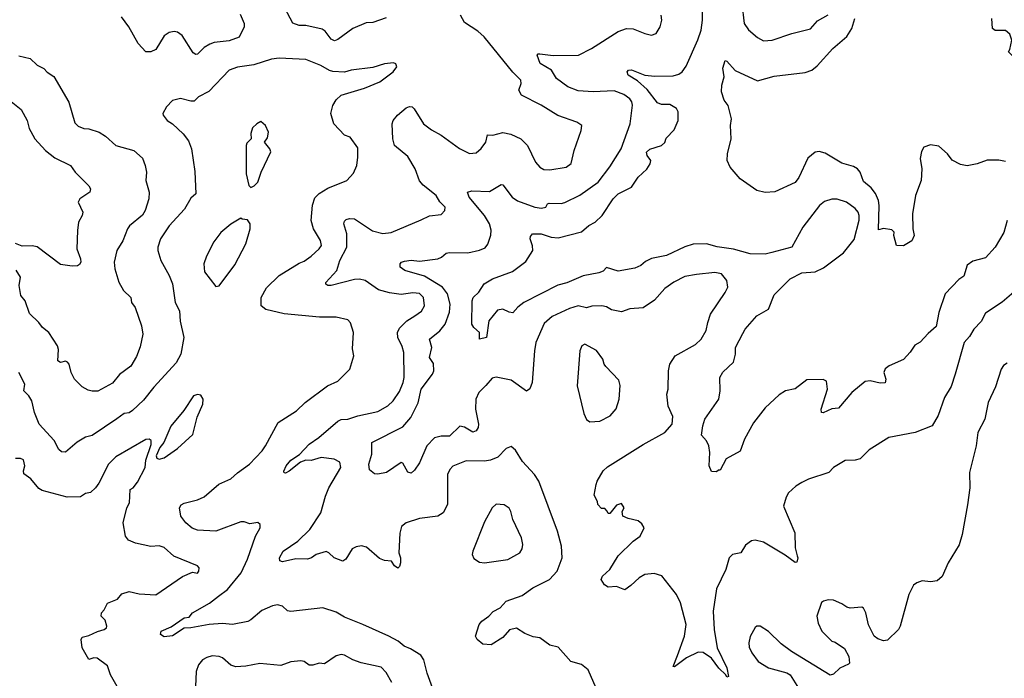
# Model space of a CAD drawing. Extents: x 1933546 to 2138868, y 524910 to 667279.
# Tile 61 of 256: x 1967430 to 1973328, y 558884 to 562828. Entities that reach past the tile are written whole.
import ezdxf

# ---------------------------------------------------------------- set-up
doc = ezdxf.new("R2010")
doc.units = 0

msp = doc.modelspace()

# ---------------------------------------------------------------- linework, layer by layer
at = {"layer": '0CON10XD'}
for points in [[(1969625, 562839.2), (1969545, 562811.5), (1969505, 562809.5), (1969424.7, 562775.3), (1969335, 562708.6), (1969315, 562701.9), (1969295, 562712), (1969260, 562760), (1969241.7, 562771.7), (1969145, 562793.8), (1969105, 562793.4), (1969066.2, 562806.2), (1968999.7, 562929.7)], [(1973344.3, 561625.7), (1973325.8, 561554.2), (1973273.8, 561465), (1973215, 561402), (1973139.1, 561380.9), (1973105, 561358), (1973085, 561292), (1973055, 561272), (1972974.2, 561185), (1972935.6, 561075), (1972918.9, 560991.1), (1972871.1, 560948.9), (1972825, 560896.7), (1972791.7, 560878.3), (1972765, 560837.5), (1972725, 560793.3), (1972637.5, 560755), (1972613.6, 560736.4), (1972606.2, 560715), (1972618, 560675), (1972615, 560652.5), (1972585, 560650), (1972525, 560664.3), (1972495, 560660.8), (1972414.6, 560595.4), (1972335, 560502), (1972295, 560498.1), (1972242.5, 560472.5), (1972233.8, 560475), (1972230, 560495), (1972269.2, 560615), (1972263.6, 560663.6), (1972243.3, 560673.3), (1972145, 560670), (1972075, 560616.2), (1972017.5, 560605), (1971979.8, 560580.2), (1971895.8, 560504.2), (1971825.7, 560414.3), (1971772.2, 560315), (1971745, 560243.3), (1971662.3, 560197.7), (1971625, 560130), (1971615, 560130), (1971605, 560120), (1971575, 560122.5), (1971560, 560155), (1971563.8, 560235), (1971558, 560275), (1971544, 560305), (1971515, 560340), (1971522.1, 560395), (1971535, 560436), (1971617.7, 560555), (1971626.9, 560605), (1971623.3, 560685), (1971642.9, 560717.1), (1971705, 560776.2), (1971717.8, 560825), (1971718.6, 560865), (1971761.1, 560948.9), (1971775.7, 560975), (1971845, 561054), (1971916.2, 561095), (1971950.2, 561179.8), (1972045, 561275.6), (1972115, 561311.9), (1972195, 561318.5), (1972245, 561341.5), (1972365, 561430.6), (1972428.1, 561511.9), (1972458, 561628), (1972459.5, 561655), (1972453.1, 561675), (1972435, 561697.1), (1972383.3, 561735), (1972327.3, 561752.7), (1972295, 561752.5), (1972250.9, 561739.1), (1972220.8, 561715), (1972121.4, 561585), (1972055, 561466.2), (1971936.4, 561433.6), (1971896.4, 561423.6), (1971805, 561425.6), (1971706.8, 561453.2), (1971607.8, 561467.8), (1971545, 561486.2), (1971465, 561483.8), (1971415, 561467.3), (1971305, 561414.6), (1971215, 561398.1), (1971179.4, 561380.6), (1971151.2, 561355), (1971115, 561340), (1971015, 561322), (1970945, 561343.3), (1970925, 561321.2), (1970899.1, 561310.9), (1970805, 561293.3), (1970708.1, 561251.9), (1970652.7, 561237.2), (1970450, 561135), (1970414, 561106), (1970385, 561072), (1970363, 561077), (1970323.4, 561093.4), (1970292.6, 561087.4), (1970240.6, 561025), (1970225.5, 560925), (1970184.1, 560914.1), (1970183.8, 560955), (1970150, 560985), (1970138.8, 561005), (1970140, 561145), (1970145.9, 561164.1), (1970180, 561195), (1970212, 561245), (1970262, 561275), (1970381.1, 561318.9), (1970460.9, 561379.1), (1970504.5, 561445), (1970502.7, 561472.7), (1970487.5, 561515), (1970489.7, 561530.3), (1970501.2, 561545), (1970554.6, 561545.4), (1970614.5, 561524.5), (1970655, 561521.8), (1970795, 561556.7), (1970840, 561595), (1970876.9, 561615), (1970920, 561655), (1970984.8, 561755.2), (1971015, 561785.4), (1971095.3, 561824.7), (1971135, 561885.6), (1971187.3, 561932.7), (1971206.8, 561965), (1971210, 561985), (1971188.1, 562015), (1971185.6, 562035), (1971205, 562052.1), (1971275.5, 562074.5), (1971295, 562092.5), (1971302.7, 562117.3), (1971351.1, 562168.9), (1971374.2, 562225), (1971373.8, 562275), (1971365, 562296.7), (1971325, 562319.4), (1971275, 562320.4), (1971249.9, 562329.9), (1971189.2, 562409.2), (1971130.6, 562460.6), (1971075.8, 562495), (1971068.8, 562515), (1971077.5, 562525), (1971095, 562527.8), (1971175, 562496.4), (1971235, 562489.1), (1971345, 562491.8), (1971378.4, 562501.6), (1971398.6, 562515), (1971421.5, 562548.5), (1971492.6, 562707.4), (1971511.3, 562765), (1971520, 562825), (1971521.1, 562925)], [(1971755.4, 562925.4), (1971770, 562805), (1971795, 562767.1), (1971850.2, 562720.2), (1971885, 562700.6), (1971936.7, 562705), (1972054.6, 562745.4), (1972166.9, 562773.1), (1972208.9, 562821.1), (1972272.6, 562857.4)], [(1968750.8, 562860.8), (1968773.8, 562805), (1968773.8, 562785), (1968745, 562723.8), (1968685, 562700.4), (1968595, 562690.5), (1968568, 562682), (1968535, 562660.6), (1968495, 562621.4), (1968485, 562618.6), (1968469.8, 562629.8), (1968403.8, 562733.8), (1968375, 562753.1), (1968355, 562757.1), (1968325, 562750.8), (1968295, 562730.8), (1968245, 562650), (1968215, 562636), (1968185.9, 562635.9), (1968140, 562685), (1968083.3, 562785), (1968040, 562845)], [(1970882.5, 558825), (1970834.3, 558935), (1970795, 558966.8), (1970731.1, 558985), (1970655, 559069.2), (1970605, 559081.2), (1970545.6, 559125.6), (1970505, 559131.2), (1970455, 559151.2), (1970405, 559183.3), (1970365, 559173.8), (1970325, 559128), (1970255, 559083.3), (1970205, 559087.5), (1970170, 559115), (1970160, 559135), (1970183.3, 559205), (1970197.5, 559225), (1970239.4, 559255), (1970266.1, 559283.9), (1970308.1, 559305), (1970344.6, 559345.4), (1970440.4, 559379.6), (1970504, 559425), (1970604.5, 559475.5), (1970650, 559525), (1970679.1, 559605), (1970676.2, 559675), (1970651.9, 559765), (1970540, 560065), (1970514.3, 560104.3), (1970441.7, 560181.7), (1970400.3, 560250.3), (1970375, 560271.2), (1970345, 560259.2), (1970295, 560206.9), (1970249.6, 560190.4), (1970215, 560184.6), (1970105, 560186.5), (1970025, 560154.2), (1970006.4, 560133.6), (1969993.3, 560105), (1969993.1, 559925), (1969966.3, 559873.7), (1969934.2, 559854.2), (1969825, 559840), (1969745, 559814.3), (1969716.4, 559793.6), (1969706.4, 559753.6), (1969702, 559635), (1969711.2, 559605), (1969712, 559575), (1969705, 559552.5), (1969695, 559542.5), (1969675, 559556.7), (1969657.5, 559585), (1969615, 559588.6), (1969585, 559600.8), (1969508, 559668), (1969477.4, 559677.4), (1969445, 559671.1), (1969422.1, 559657.9), (1969383, 559597), (1969365, 559584.2), (1969314.7, 559604.7), (1969282, 559635), (1969265, 559642.5), (1969205, 559625.8), (1969178.8, 559605), (1969155, 559597.8), (1969085, 559599.4), (1969005, 559581.2), (1968987.5, 559587.5), (1968986.2, 559605), (1969008.1, 559645), (1969095.8, 559704.2), (1969167.1, 559775), (1969233.1, 559875), (1969261.4, 559975), (1969282.2, 560025), (1969353.1, 560145), (1969348.3, 560178.3), (1969314.6, 560195.4), (1969235, 560205.4), (1969175, 560188), (1969145, 560189.2), (1969112.9, 560177.1), (1969045, 560123.3), (1969022.5, 560112.5), (1969014.2, 560114.2), (1969013.1, 560123.1), (1969026.9, 560155), (1969055, 560190.6), (1969106.2, 560223.8), (1969164.7, 560285.3), (1969221.9, 560325), (1969335, 560423.5), (1969355, 560432.9), (1969395.9, 560435.9), (1969455, 560455.5), (1969575, 560480.5), (1969635, 560515.6), (1969667.8, 560545), (1969705, 560600.8), (1969727.2, 560655), (1969732.8, 560685), (1969731.5, 560835), (1969721.5, 560871.5), (1969695.6, 560925), (1969692.9, 560955), (1969705, 560981.2), (1969749.2, 561025), (1969796.2, 561053.8), (1969836.9, 561083.1), (1969854.5, 561115), (1969849.1, 561165), (1969825, 561188.5), (1969785, 561192.7), (1969715, 561182.1), (1969645, 561191.5), (1969579.3, 561209.3), (1969498.6, 561265), (1969465, 561273.9), (1969435, 561271.8), (1969295, 561236.4), (1969275, 561235.8), (1969264.4, 561244.4), (1969264.3, 561254.3), (1969330.4, 561325), (1969348.4, 561385), (1969390, 561465), (1969390, 561545), (1969371.8, 561605), (1969375, 561622), (1969385, 561631.5), (1969405, 561637.2), (1969435, 561634.5), (1969544.1, 561564.1), (1969605, 561547.5), (1969655, 561553.1), (1969835, 561629.4), (1969885, 561652.9), (1969955, 561662), (1969975.8, 561685), (1969978.1, 561705), (1969947.3, 561737.3), (1969925, 561774.4), (1969846.8, 561836.8), (1969825, 561862.2), (1969798.5, 561935), (1969755, 562009.4), (1969675.4, 562075), (1969666, 562115), (1969661.1, 562205), (1969667.1, 562225), (1969692.5, 562255), (1969745, 562300), (1969765, 562307.7), (1969781.2, 562305), (1969793.8, 562293.8), (1969849.2, 562205), (1969897.4, 562167.4), (1969955, 562137.1), (1970065.5, 562055.5), (1970125, 562025.7), (1970165, 562030.8), (1970194.5, 562055.5), (1970221.9, 562095), (1970231.9, 562138.1), (1970265, 562135.6), (1970325, 562151.4), (1970371.7, 562141.7), (1970431.2, 562115), (1970472, 562075), (1970520, 561975), (1970545, 561943.8), (1970570.3, 561930.3), (1970605, 561928.6), (1970702.5, 561945), (1970732.9, 561967.1), (1970751.4, 562045), (1970794, 562165), (1970796.7, 562195), (1970766.7, 562215), (1970653.1, 562253.1), (1970554.6, 562315), (1970435.2, 562375.2), (1970420.7, 562405), (1970434.6, 562445), (1970431.1, 562465), (1970385, 562512.9), (1970213.1, 562725), (1970175, 562758.9), (1970095, 562810), (1970070.6, 562855)], [(1970223.1, 560636.9), (1970179.4, 560595), (1970162.7, 560555), (1970160.9, 560495), (1970177.8, 560405), (1970175.4, 560384.6), (1970165, 560366), (1970145, 560358.1), (1970095, 560387.8), (1970067, 560393), (1970005, 560332.7), (1969955, 560333.5), (1969915, 560324.4), (1969868.9, 560275), (1969825, 560174.2), (1969795, 560129.2), (1969775, 560112), (1969755, 560118.8), (1969725, 560172.5), (1969715.9, 560175.9), (1969628, 560115), (1969575, 560106.7), (1969555, 560107.5), (1969525, 560132.5), (1969521.1, 560165), (1969540, 560225), (1969540, 560295), (1969725, 560388.9), (1969773.6, 560446.3), (1969816, 560534), (1969835.9, 560614.1), (1969903.6, 560705), (1969911.5, 560725), (1969907.9, 560767.9), (1969884.6, 560805), (1969899.4, 560865), (1969884.5, 560915), (1969947.5, 560965), (1969979.1, 561005), (1970005, 561076.7), (1970008.5, 561125), (1969993.1, 561185), (1969962.1, 561225), (1969855, 561292.4), (1969736.7, 561325), (1969710, 561345), (1969710, 561365), (1969717.5, 561375), (1969735, 561382), (1969775, 561387.8), (1969825, 561381.1), (1969933.8, 561396.2), (1969956.2, 561405), (1969985, 561428.8), (1970005, 561434), (1970115, 561431.4), (1970185, 561447.1), (1970218, 561462), (1970235, 561483.3), (1970252.3, 561537.7), (1970255, 561567.5), (1970243.3, 561605), (1970214.1, 561654.1), (1970123.3, 561765), (1970113.3, 561795), (1970137.6, 561802.4), (1970245, 561798.9), (1970315, 561840.8), (1970325, 561839.2), (1970380.6, 561765), (1970412.1, 561742.1), (1970515, 561704.4), (1970555, 561699.4), (1970581.2, 561705), (1970592.5, 561725), (1970601.8, 561728.2), (1970673.2, 561726.8), (1970695, 561732.5), (1970785, 561777.5), (1970895.3, 561854.7), (1970965, 561946), (1971033.8, 562055), (1971086.2, 562205), (1971100.7, 562315), (1971097.3, 562335), (1971085, 562354.5), (1971049.1, 562379.1), (1970991.9, 562401.9), (1970865.3, 562395.3), (1970775, 562401.3), (1970712.5, 562425), (1970645, 562475.5), (1970615.3, 562525.3), (1970547.5, 562565), (1970530, 562615), (1970535, 562622.5), (1970545, 562623.3), (1970625, 562613.3), (1970777.5, 562615), (1970855.5, 562654.5), (1971015, 562757.1), (1971065, 562775.7), (1971105, 562772.5), (1971174.4, 562744.4), (1971215, 562736), (1971243.3, 562745), (1971265.8, 562785), (1971275.7, 562824.3), (1971271.9, 562855)], [(1973917.5, 562885), (1973917.5, 562825), (1973883.3, 562765), (1973843.9, 562736.1), (1973825, 562731.2), (1973695, 562733.8), (1973665, 562762.5), (1973625, 562753.3), (1973603.6, 562756.4), (1973540.7, 562699.3), (1973505, 562683.3), (1973455, 562680), (1973405, 562620), (1973375, 562612.5), (1973352.5, 562635), (1973361.7, 562648.3), (1973373.8, 562705), (1973360.7, 562740.7), (1973335, 562762.5), (1973274, 562764), (1973256.7, 562775), (1973252.5, 562835)], [(1973335, 561978), (1973295, 561986), (1973225, 561986), (1973165, 561963.8), (1973105, 561953.3), (1973065, 561961.2), (1973015.9, 561985.9), (1972988, 562025), (1972935, 562069.4), (1972885, 562078.1), (1972845, 562063.8), (1972831.7, 562038.3), (1972823.6, 561996.4), (1972834.5, 561934.5), (1972830.4, 561865), (1972796.2, 561775), (1972777.8, 561665), (1972780, 561575), (1972787.1, 561535), (1972775, 561503.8), (1972725, 561472.5), (1972682.5, 561475), (1972666.7, 561535), (1972667.5, 561555), (1972655, 561570), (1972605, 561577.5), (1972575, 561570), (1972577.5, 561715), (1972574.5, 561745), (1972556.9, 561786.9), (1972531.2, 561821.2), (1972485, 561858.1), (1972465.5, 561915), (1972449.4, 561935), (1972425, 561949.1), (1972355, 561968.5), (1972255, 562028.9), (1972219.1, 562039.1), (1972195, 562034.4), (1972151.2, 561998.8), (1972098.1, 561881.9), (1972075, 561852.9), (1971953.2, 561796.8), (1971895, 561793.8), (1971845, 561804), (1971745, 561874.6), (1971685.4, 561945), (1971667.7, 561985), (1971670.9, 562025), (1971691.8, 562115), (1971687.9, 562195), (1971693.2, 562235), (1971673.2, 562313.2), (1971650.4, 562345), (1971634.3, 562395), (1971635.3, 562434.7), (1971649.1, 562485), (1971642.2, 562537.8), (1971655, 562582.5), (1971665, 562580), (1971715, 562524.3), (1971850.6, 562460.6), (1971949.4, 562489.4), (1972135, 562511.1), (1972175, 562525.7), (1972208, 562552), (1972300, 562655), (1972385, 562726.4), (1972415.4, 562775), (1972432.5, 562835)], [(1967425, 562610.5), (1967492.5, 562595), (1967535, 562554.7), (1967575, 562535.4), (1967595, 562512.7), (1967635, 562487.1), (1967725, 562333.8), (1967760.7, 562210.7), (1967780.3, 562190.3), (1967814.2, 562175.8), (1967845, 562174.5), (1967906.2, 562155), (1967945, 562130), (1968005, 562074.2), (1968113.6, 562043.6), (1968165, 561997.5), (1968181.4, 561955), (1968189.2, 561915), (1968186, 561865), (1968205.8, 561795), (1968204.4, 561755), (1968180.9, 561685), (1968165, 561656.5), (1968087.4, 561592.6), (1968075.7, 561575), (1968047.2, 561502.8), (1968012.2, 561445), (1967996.5, 561375), (1968000, 561335), (1968022.9, 561255), (1968051.9, 561205), (1968095.6, 561165), (1968100.6, 561135), (1968121.4, 561105), (1968160.6, 560995), (1968167.5, 560945), (1968151.3, 560868.7), (1968128.9, 560811.1), (1968095, 560753.1), (1968027, 560703), (1967985, 560650.6), (1967897.9, 560602.1), (1967865, 560602.2), (1967839.7, 560609.7), (1967805, 560630), (1967758, 560675), (1967737.5, 560715), (1967725.8, 560765), (1967717, 560777), (1967705, 560782), (1967675, 560774.5), (1967659.4, 560785), (1967663, 560853), (1967655.8, 560875), (1967604, 560955), (1967566.2, 560985), (1967543.8, 561015), (1967487.9, 561067.9), (1967461.9, 561145), (1967437.1, 561175), (1967426.2, 561235), (1967434, 561285), (1967408.7, 561328.7)], [(1969911.4, 558805), (1969870.6, 558915), (1969850, 558995), (1969832.1, 559022.1), (1969770.5, 559060.5), (1969733.3, 559075), (1969697.5, 559105), (1969641.2, 559135), (1969485.8, 559205.8), (1969375, 559250.6), (1969325, 559280), (1969245, 559306), (1969055, 559284.2), (1969035, 559288), (1969003.3, 559315), (1968975, 559324.2), (1968945, 559317.8), (1968880.9, 559289.1), (1968815, 559232.9), (1968796.3, 559223.7), (1968705, 559206.4), (1968645, 559210.9), (1968565, 559206.2), (1968455, 559185.5), (1968415, 559184.3), (1968345, 559137.5), (1968295, 559132.5), (1968272.5, 559145), (1968276.7, 559165), (1968338.2, 559191.8), (1968415, 559245.8), (1968445, 559250), (1968465.7, 559275), (1968567.4, 559332.6), (1968620, 559375), (1968675.6, 559415), (1968756.4, 559515), (1968795, 559596.2), (1968841.8, 559735), (1968870, 559785), (1968870, 559805), (1968855.8, 559815.8), (1968808.3, 559808.3), (1968775, 559820), (1968755, 559820), (1968604.6, 559765.4), (1968495, 559770.3), (1968462.8, 559782.8), (1968424.5, 559815), (1968395.5, 559855), (1968387.5, 559905), (1968397.9, 559922.1), (1968415, 559932.9), (1968495, 559951.9), (1968535, 559971.1), (1968623.8, 560046.2), (1968695, 560078.1), (1968735, 560114.4), (1968807.1, 560165), (1968881.9, 560245), (1968901.8, 560275), (1968978, 560415), (1969088, 560485), (1969140, 560535), (1969273.3, 560635), (1969335, 560663.3), (1969406.7, 560735), (1969431.2, 560815), (1969423.9, 560856.1), (1969428.8, 560955), (1969411.7, 561011.7), (1969395, 561031.2), (1969325.8, 561045.8), (1969225, 561045.7), (1969015, 561065.6), (1968905, 561093.1), (1968876, 561115), (1968875.6, 561165), (1968908.3, 561221.7), (1968985, 561296.7), (1969105, 561369.5), (1969135, 561382.5), (1969175, 561411.1), (1969224.2, 561455), (1969236.9, 561475), (1969232.7, 561505), (1969190, 561575), (1969175.4, 561625), (1969183.1, 561716.9), (1969198.9, 561761.1), (1969223.1, 561786.9), (1969275, 561818.9), (1969388.8, 561865), (1969430.5, 561909.5), (1969448.8, 561955), (1969456, 562005), (1969455, 562060), (1969410, 562125), (1969375, 562136.7), (1969312, 562205), (1969294, 562265), (1969305.9, 562314.1), (1969325, 562348), (1969355, 562375.8), (1969495, 562417.5), (1969587.5, 562455), (1969667.5, 562515), (1969690, 562545), (1969683, 562563), (1969669.3, 562569.3), (1969615, 562564), (1969545, 562542), (1969415, 562526.2), (1969375, 562514), (1969305, 562518), (1969285, 562522.5), (1969233.1, 562553.1), (1969145, 562589.2), (1968985, 562596.4), (1968938.3, 562591.7), (1968832.7, 562557.3), (1968735, 562543.8), (1968683.8, 562525), (1968562.4, 562397.6), (1968501.2, 562365), (1968475, 562340.8), (1968455, 562339.4), (1968394.2, 562355.8), (1968345.8, 562344.2), (1968310, 562305), (1968287.5, 562265), (1968290, 562255), (1968313.8, 562225), (1968345, 562204), (1968408.8, 562145), (1968442.1, 562102.1), (1968458.6, 562055), (1968479.5, 561919.5), (1968485.4, 561784.6), (1968455, 561758.8), (1968417, 561693), (1968325, 561594), (1968274.2, 561515), (1968257.1, 561465), (1968257.5, 561445), (1968275.8, 561385), (1968325.4, 561295.4), (1968345.5, 561245.5), (1968360.6, 561135), (1968387.5, 561085), (1968392.2, 561022.2), (1968412.9, 560925), (1968394.5, 560825), (1968367.9, 560772.1), (1968232.6, 560627.4), (1968171.2, 560548.8), (1968105, 560486.4), (1968085, 560474.3), (1968055, 560468.6), (1968011.7, 560438.3), (1967865, 560338.1), (1967825, 560328.5), (1967775, 560298.1), (1967705, 560237.8), (1967679.6, 560239.6), (1967664.5, 560254.5), (1967636.8, 560306.8), (1967546.7, 560405), (1967518.6, 560475), (1967502.5, 560545), (1967485, 560574.3), (1967454, 560605), (1967460.4, 560645), (1967425.6, 560715)], [(1967368.8, 562345), (1967439.7, 562289.7), (1967475, 562223.3), (1967486.8, 562176.8), (1967497.6, 562157.6), (1967520.8, 562115), (1967584.7, 562044.7), (1967641.4, 562001.4), (1967735, 561954), (1967762.5, 561915), (1967845, 561833.3), (1967853.8, 561815), (1967850, 561795), (1967790, 561755), (1967780, 561735), (1967808, 561675), (1967804, 561655), (1967781.4, 561615), (1967776, 561566), (1967773.1, 561455), (1967794.2, 561395), (1967795.7, 561375), (1967789.2, 561360.8), (1967776.7, 561353.3), (1967745, 561352), (1967675, 561362.2), (1967535, 561467.5), (1967505, 561474), (1967445, 561470.6), (1967405, 561487.1)], [(1968815, 561822.5), (1968835, 561832.5), (1968856.7, 561855), (1968876.7, 561915), (1968933.6, 562036.4), (1968928.8, 562055), (1968896.7, 562095), (1968915, 562120), (1968920, 562155), (1968902.5, 562195), (1968875, 562217.5), (1968850, 562205), (1968825, 562180), (1968813.9, 562146.1), (1968816.7, 562115), (1968791.2, 562088.8), (1968786.2, 562075), (1968786.7, 561905), (1968802.5, 561835), (1968815, 561822.5)], [(1968605, 561230), (1968625, 561233.8), (1968719.6, 561360.4), (1968783.8, 561486.2), (1968811.2, 561575), (1968810, 561605), (1968795, 561630), (1968763, 561633), (1968755, 561640), (1968695, 561603.8), (1968635, 561554), (1968592.7, 561497.3), (1968548.3, 561411.7), (1968533.8, 561365), (1968538, 561318), (1968605, 561230)], [(1973386, 561195), (1973315, 561135.7), (1973215, 561070.8), (1973189.8, 561020.2), (1973145.5, 560974.5), (1973119.1, 560930.9), (1973087.8, 560895), (1973034.2, 560704.2), (1973009.8, 560630.2), (1972970.6, 560565), (1972931.7, 560458.3), (1972896.2, 560395), (1972795, 560354.7), (1972637.1, 560325), (1972518.8, 560251.2), (1972465, 560198.2), (1972435, 560189.5), (1972375, 560188.6), (1972305.7, 560145), (1972277.1, 560115), (1972155, 560075.7), (1972114.4, 560055.6), (1972079.4, 560035), (1972035.8, 559994.2), (1972021.2, 559968.8), (1972005.8, 559915), (1972074.2, 559755), (1972075.8, 559665), (1972087.9, 559617.9), (1972091.2, 559605), (1972085, 559580), (1972075, 559577.5), (1972015, 559621.4), (1971885, 559698), (1971835, 559710), (1971814.1, 559705.9), (1971778.3, 559681.7), (1971750, 559635), (1971700, 559625), (1971680, 559605), (1971659.2, 559535), (1971605, 559420), (1971583.8, 559285), (1971590, 559175), (1971607.2, 559065), (1971666.4, 558946.4), (1971675, 558893.3), (1971665, 558890), (1971659.2, 558905), (1971617.2, 558945), (1971575, 559003.1), (1971525, 559038.1), (1971495, 559040.6), (1971425, 559006.9), (1971352, 558952), (1971344.2, 558955), (1971370.7, 559019.3), (1971412.3, 559135), (1971423.1, 559205), (1971387.9, 559335), (1971365, 559386), (1971277, 559497), (1971231.2, 559511.2), (1971175, 559504.3), (1971140, 559485), (1971091.1, 559438.9), (1971055, 559414.2), (1971005, 559432.5), (1970955, 559428.8), (1970934.1, 559444.1), (1970912.5, 559475), (1970921.2, 559495), (1970964.7, 559535.3), (1971015, 559616), (1971105.6, 559704.4), (1971146, 559735), (1971170, 559785), (1971157.7, 559807.7), (1971135, 559826.7), (1971075, 559840), (1971043.6, 559853.6), (1971038.3, 559881.7), (1971050, 559905), (1971035, 559930), (1971005, 559920), (1970965, 559870), (1970955, 559870), (1970950, 559885), (1970935, 559900), (1970915, 559900), (1970893.9, 559923.9), (1970891.7, 559941.7), (1970870.7, 559980.7), (1970883.8, 560043.8), (1970888.8, 560065), (1970924.3, 560125.7), (1970950.9, 560149.1), (1971165, 560284.3), (1971295.4, 560354.6), (1971338.6, 560405), (1971342.1, 560452.1), (1971315, 560512.5), (1971306, 560585), (1971314, 560615), (1971315.8, 560725), (1971324.2, 560765), (1971355.5, 560814.5), (1971477.4, 560882.6), (1971513.1, 560915), (1971543, 560967), (1971551.1, 561015), (1971568.5, 561065), (1971656.3, 561193.7), (1971671.4, 561225), (1971666.8, 561266.8), (1971633.3, 561305), (1971595, 561313.5), (1971485, 561301.5), (1971415, 561290), (1971349.2, 561255), (1971295, 561218.1), (1971232.4, 561147.6), (1971165, 561101.4), (1971085, 561095.5), (1971035, 561078.5), (1970975, 561090), (1970945, 561108.8), (1970917.5, 561115), (1970857.4, 561112.6), (1970825, 561102.9), (1970775, 561114.6), (1970722.7, 561097.3), (1970619.6, 561050.4), (1970572.6, 561007.4), (1970522.5, 560895), (1970513.3, 560845), (1970500, 560655), (1970485, 560616.7), (1970465, 560604), (1970375, 560668.8), (1970283.9, 560686.1), (1970259.7, 560680.3), (1970223.1, 560636.9)], [(1970845, 560418.8), (1970905, 560424), (1970966.2, 560455), (1971002.1, 560497.9), (1971020.8, 560555), (1971027.7, 560637.7), (1971018.8, 560668.8), (1970941.2, 560751.2), (1970931.2, 560765), (1970923.8, 560795), (1970885, 560846.7), (1970815, 560883.8), (1970796.7, 560875), (1970786.2, 560845), (1970768.6, 560635), (1970808.8, 560468.8), (1970825, 560432.5), (1970845, 560418.8)], [(1973345, 560771.4), (1973323.8, 560756.2), (1973310, 560735), (1973275, 560630), (1973231.1, 560535), (1973211.1, 560435), (1973169.5, 560355), (1973159.4, 560275), (1973120.4, 560115), (1973122.3, 560025), (1973107.8, 559922.2), (1973075.6, 559745), (1973056.9, 559683.1), (1972991.2, 559575), (1972955.9, 559494.1), (1972925, 559466.7), (1972885, 559462), (1972835, 559466.5), (1972805, 559456.2), (1972785, 559441.4), (1972755.5, 559385), (1972704, 559195), (1972693.8, 559175), (1972627.7, 559112.3), (1972605, 559108.8), (1972569.7, 559119.7), (1972549.2, 559135), (1972513.8, 559203.8), (1972499.2, 559275), (1972485, 559303.3), (1972475, 559308.8), (1972405, 559303.8), (1972385, 559308.8), (1972355, 559330), (1972305, 559351.2), (1972273.6, 559353.6), (1972245, 559346), (1972233.4, 559336.6), (1972205.6, 559255), (1972213.7, 559213.7), (1972235.8, 559165), (1972295, 559106), (1972315, 559100), (1972371.7, 559061.7), (1972396.2, 559015), (1972400, 558975), (1972395, 558967.5), (1972342.5, 558945), (1972305, 558907.5), (1972285, 558902.5), (1972053.7, 559043.7), (1971990.6, 559090.6), (1971915, 559164.2), (1971865, 559196.2), (1971845, 559196.7), (1971835, 559187.5), (1971805, 559133.3), (1971796.9, 559095), (1971799.7, 559069.7), (1971815.6, 559035.6), (1971854.4, 558984.4), (1971915, 558946.2), (1972025, 558916.2), (1972045, 558903.3), (1972096.2, 558825)], [(1968265, 560196.7), (1968295, 560203.8), (1968375, 560260), (1968467.4, 560342.6), (1968493.6, 560446.4), (1968528, 560525), (1968530, 560555), (1968515, 560578.8), (1968495, 560583.8), (1968471.2, 560575), (1968413.1, 560486.9), (1968335, 560393.8), (1968293.6, 560296.4), (1968268.8, 560265), (1968246.7, 560215), (1968252, 560202), (1968265, 560196.7)], [(1968013.1, 558835), (1967974.4, 558905), (1967955, 558958), (1967895, 559003.8), (1967875, 559006.7), (1967845, 558996.7), (1967804.5, 559065), (1967798.8, 559115), (1967805, 559130.8), (1967845, 559139.6), (1967895.3, 559164.7), (1967936.2, 559176.2), (1967949.4, 559185), (1967952.9, 559195), (1967942.1, 559232.1), (1967918, 559255), (1967920.8, 559275), (1967936.4, 559293.6), (1967955, 559334.4), (1968015, 559357.8), (1968041.6, 559388.4), (1968085, 559403.6), (1968145, 559388.5), (1968245, 559383.1), (1968405, 559492.9), (1968465, 559520), (1968495, 559513.8), (1968503.3, 559525), (1968506, 559545), (1968495, 559557.5), (1968352.5, 559615), (1968295, 559666.7), (1968265, 559676.7), (1968215, 559673.3), (1968123.6, 559693.6), (1968081.7, 559711.7), (1968063.3, 559735), (1968049.2, 559815), (1968071.2, 559905), (1968086.9, 559935), (1968092.5, 560015), (1968110, 560025), (1968135, 560057.5), (1968182.5, 560145), (1968185, 560190), (1968217.1, 560282.9), (1968217, 560307), (1968205, 560315.7), (1968185, 560314.4), (1968005, 560210.6), (1967961.5, 560165), (1967905, 560051.2), (1967885, 560024.2), (1967855, 559996.7), (1967825, 559990), (1967795, 559969.5), (1967715, 559968.7), (1967565, 560008.2), (1967545, 560020.4), (1967497.2, 560077.2), (1967455, 560108.6), (1967452.5, 560125), (1967459.8, 560155), (1967451.9, 560191.9), (1967435, 560199.6), (1967405, 560200.4)], [(1970215, 559574.2), (1970355, 559594.4), (1970425, 559634.2), (1970440.3, 559659.7), (1970444.4, 559685), (1970435.6, 559725), (1970383.1, 559835), (1970372.8, 559882.8), (1970361.7, 559901.7), (1970332.3, 559922.3), (1970285, 559926), (1970261.2, 559905), (1970215, 559820), (1970143.8, 559645), (1970141.2, 559625), (1970150.5, 559600.5), (1970185, 559579.2), (1970215, 559574.2)], [(1969659.2, 558859.2), (1969625, 558917.5), (1969595, 558949.4), (1969475, 558975.5), (1969424.7, 558994.7), (1969375, 559022.9), (1969355, 559026.9), (1969325, 559018.2), (1969255, 558970), (1969224.1, 558974.1), (1969185, 558961.9), (1969165, 558963.1), (1969135, 558984.5), (1969115, 558988.2), (1969055, 558981.4), (1968995, 558961.1), (1968867.9, 558972.1), (1968785, 558955.4), (1968725, 558952.2), (1968695, 558963.1), (1968645.4, 559005.4), (1968625, 559014.4), (1968582.1, 559017.9), (1968551.1, 559008.9), (1968524.2, 558995), (1968500.6, 558965), (1968488.1, 558925), (1968483.8, 558835)]]:
    msp.add_lwpolyline(points, dxfattribs=at)

doc.saveas('drawing.dxf')
